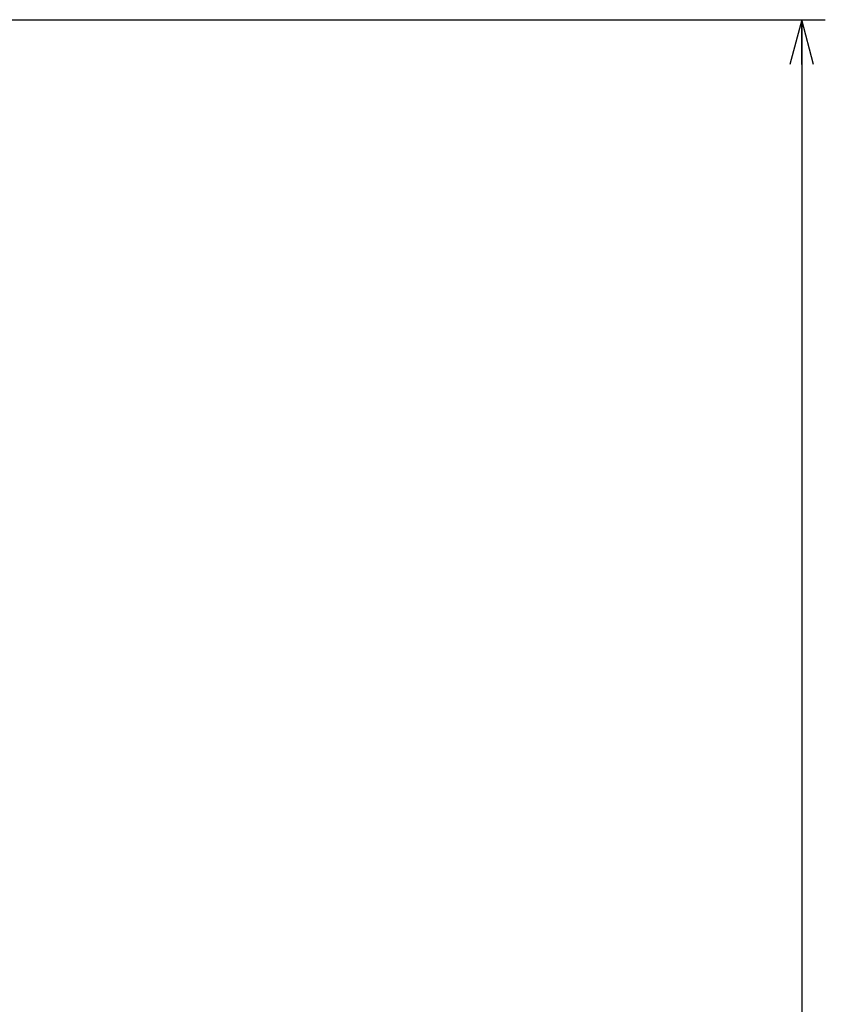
# Model space of a CAD drawing. Extents: x 0 to 183, y 0 to 176.
# Tile 31 of 31: x 149 to 183, y 97 to 139. Entities that reach past the tile are written whole.
import ezdxf

# ---------------------------------------------------------------- set-up
doc = ezdxf.new("R2010")
doc.units = 0
doc.header["$LTSCALE"] = 11.433931
doc.header["$MEASUREMENT"] = 0
doc.layers.get('0').update_dxf_attribs({"linetype": 'CONTINUOUS'})
doc.styles.add('TEXTSTYLE_2', font='txt', dxfattribs={"width": 0.7})
doc.dimstyles.new('DIMSTYLE_1', dxfattribs={"dimtxt": 3.2, "dimasz": 1.9, "dimexe": 1, "dimexo": 0.5, "dimgap": 0.8, "dimtad": 1, "dimdec": 3, "dimtxsty": 'TEXTSTYLE_2', "dimblk": 'OPEN', "dimblk1": 'OPEN', "dimblk2": 'OPEN', "dimcen": 0.09, "dimadec": 3, "dimazin": 2, "dimtp": 0.001969, "dimtm": 0.001969, "dimtfac": 1, "dimtdec": 3, "dimtofl": 0, "dimtmove": 0, "dimatfit": 3, "dimtolj": 1})

# ---------------------------------------------------------------- blocks, each defined once
blk = doc.blocks.new('_OPEN')
at = {"color": 0, "linetype": 'BYBLOCK'}
for p, q in [((0, 0), (-1, 0.263)), ((-1, -0.263), (0, 0)), ((-1, 0), (0, 0))]:
    blk.add_line(p, q, dxfattribs=at)
blk = doc.blocks.new('*D3')
at = {"color": 2, "linetype": 'CONTINUOUS'}
for p, q in [((137.732, 138.902), (181.559, 138.902)), ((181.559, 138.902), (183.359, 138.902)), ((182.359, 138.902), (182.359, 79.152)), ((182.359, 19.402), (182.359, 79.152)), ((137.732, 19.402), (181.559, 19.402)), ((181.559, 19.402), (183.359, 19.402))]:
    blk.add_line(p, q, dxfattribs=at)
at = {"color": 2, "linetype": 'CONTINUOUS', "xscale": 1.9, "yscale": 1.9, "zscale": 1.9}
for p, rotation in [((182.359, 138.902), 90), ((182.359, 19.402), 270)]:
    blk.add_blockref('_OPEN', p, dxfattribs=dict(at, rotation=rotation))
at = {"color": 2, "linetype": 'CONTINUOUS', "insert": (178.359, 79.182), "char_height": 3.2, "width": 6.72, "attachment_point": 2, "rotation": 90, "style": 'TEXTSTYLE_2'}
blk.add_mtext('120', dxfattribs=at)

msp = doc.modelspace()

# ---------------------------------------------------------------- dimensions: what is measured, and where the dimension line sits
at = {"color": 2, "linetype": 'CONTINUOUS'}
dim = msp.add_linear_dim(base=(182.3591, 138.9022), p1=(137.2322, 19.4023), p2=(137.2322, 138.9022), angle=90, text='120', dimstyle='DIMSTYLE_1', dxfattribs=at)
dim.commit()
dim.dimension.update_dxf_attribs({"geometry": '*D3', "text_midpoint": (182.3591, 79.3221), "dimtype": 160})

doc.saveas('drawing.dxf')
